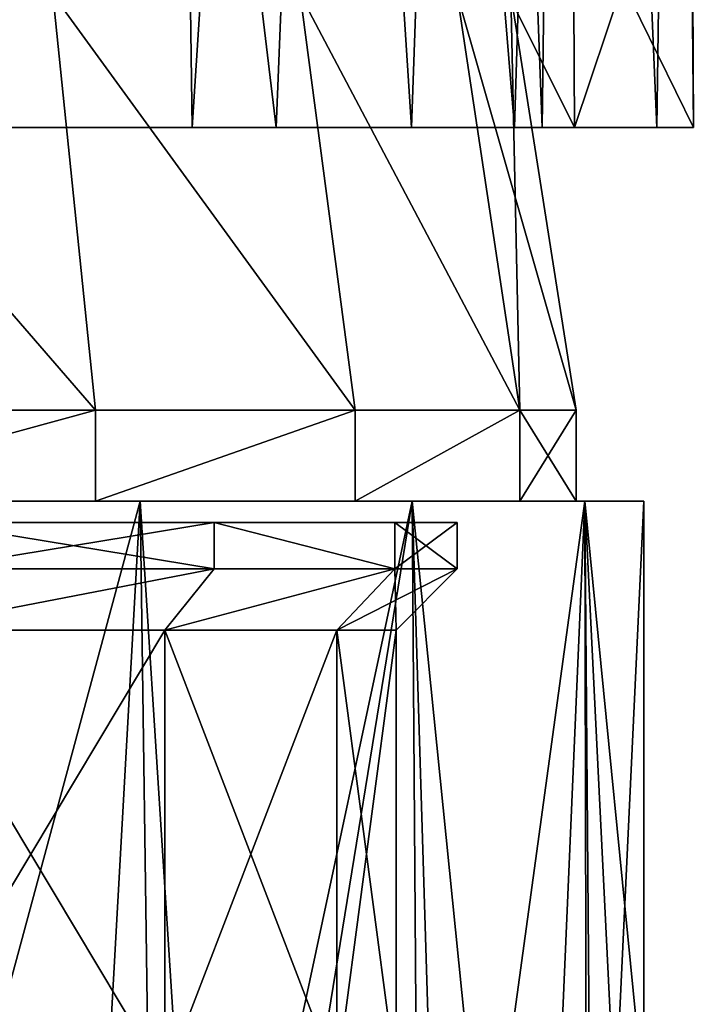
# Model space of a CAD drawing. Header units: millimetres. Extents: x -104 to 104, y -36 to 73.
# Tile 128 of 145: x 12 to 22, y 30 to 45. Entities that reach past the tile are written whole.
import ezdxf

# ---------------------------------------------------------------- set-up
doc = ezdxf.new("R2010")
doc.units = ezdxf.units.MM
doc.header["$LTSCALE"] = 33.374815
for name, color, linetype in [('269', 7, 'CONTINUOUS'), ('270', 7, 'CONTINUOUS'), ('271', 7, 'CONTINUOUS'), ('296', 7, 'CONTINUOUS'), ('299', 7, 'CONTINUOUS'), ('300', 7, 'CONTINUOUS'), ('446', 7, 'CONTINUOUS'), ('447', 7, 'CONTINUOUS'), ('448', 7, 'CONTINUOUS'), ('449', 7, 'CONTINUOUS'), ('450', 7, 'CONTINUOUS'), ('451', 7, 'CONTINUOUS'), ('452', 7, 'CONTINUOUS'), ('474', 7, 'CONTINUOUS'), ('607', 7, 'CONTINUOUS')]:
    doc.layers.add(name, color=color, linetype=linetype)

msp = doc.modelspace()

# ---------------------------------------------------------------- linework, layer by layer
at = {"layer": '269', "color": 7, "linetype": 'CONTINUOUS', "true_color": 0xe6e6e6}
for points in [[(14.079, 37.797, -60.535), (9.317, 20.17, -63.662), (8.932, 37.797, -63.843), (14.079, 37.797, -60.535)], [(14.326, 20.183, -60.318), (9.317, 20.17, -63.662), (14.079, 37.797, -60.535), (14.326, 20.183, -60.318)], [(18.087, 37.797, -55.909), (14.326, 20.183, -60.318), (14.079, 37.797, -60.535), (18.087, 37.797, -55.909)], [(18.216, 20.192, -55.706), (14.326, 20.183, -60.318), (18.087, 37.797, -55.909), (18.216, 20.192, -55.706)], [(20.629, 37.797, -50.343), (18.216, 20.192, -55.706), (18.087, 37.797, -55.909), (20.629, 37.797, -50.343)], [(20.667, 20.198, -50.213), (18.216, 20.192, -55.706), (20.629, 37.797, -50.343), (20.667, 20.198, -50.213)], [(21.5, 37.797, -44.286), (20.667, 20.198, -50.213), (20.629, 37.797, -50.343), (21.5, 37.797, -44.286)], [(21.5, 28.998, -44.286), (20.667, 20.198, -50.213), (21.5, 37.797, -44.286), (21.5, 28.998, -44.286)]]:
    msp.add_3dface(points, dxfattribs=at)
at = {"layer": '270', "color": 7, "linetype": 'CONTINUOUS', "true_color": 0xe6e6e6}
for points in [[(13.424, 37.797, -59.779), (8.932, 37.797, -63.843), (8.516, 37.797, -62.933), (13.424, 37.797, -59.779)], [(8.516, 37.797, -25.639), (8.932, 37.797, -24.729), (13.424, 37.797, -28.793), (8.516, 37.797, -25.639)], [(14.079, 37.797, -60.535), (8.932, 37.797, -63.843), (13.424, 37.797, -59.779), (14.079, 37.797, -60.535)], [(8.932, 37.797, -24.729), (14.079, 37.797, -28.037), (13.424, 37.797, -28.793), (8.932, 37.797, -24.729)], [(17.246, 37.797, -55.369), (14.079, 37.797, -60.535), (13.424, 37.797, -59.779), (17.246, 37.797, -55.369)], [(13.424, 37.797, -28.793), (14.079, 37.797, -28.037), (17.246, 37.797, -33.203), (13.424, 37.797, -28.793)], [(18.087, 37.797, -55.909), (14.079, 37.797, -60.535), (17.246, 37.797, -55.369), (18.087, 37.797, -55.909)], [(14.079, 37.797, -28.037), (18.087, 37.797, -32.662), (17.246, 37.797, -33.203), (14.079, 37.797, -28.037)], [(19.67, 37.797, -50.061), (18.087, 37.797, -55.909), (17.246, 37.797, -55.369), (19.67, 37.797, -50.061)], [(17.246, 37.797, -33.203), (18.087, 37.797, -32.662), (19.67, 37.797, -38.51), (17.246, 37.797, -33.203)], [(20.629, 37.797, -50.343), (18.087, 37.797, -55.909), (19.67, 37.797, -50.061), (20.629, 37.797, -50.343)], [(18.087, 37.797, -32.662), (20.629, 37.797, -38.228), (19.67, 37.797, -38.51), (18.087, 37.797, -32.662)], [(20.5, 37.797, -44.286), (20.629, 37.797, -50.343), (19.67, 37.797, -50.061), (20.5, 37.797, -44.286)], [(19.67, 37.797, -38.51), (20.629, 37.797, -38.228), (20.5, 37.797, -44.286), (19.67, 37.797, -38.51)], [(20.629, 37.797, -38.228), (20.629, 37.797, -50.343), (20.5, 37.797, -44.286), (20.629, 37.797, -38.228)], [(21.5, 37.797, -44.286), (20.629, 37.797, -50.343), (20.629, 37.797, -38.228), (21.5, 37.797, -44.286)]]:
    msp.add_3dface(points, dxfattribs=at)
at = {"layer": '271', "color": 7, "linetype": 'CONTINUOUS', "true_color": 0xe6e6e6}
for points in [[(14.079, 37.797, -28.037), (8.932, 37.797, -24.729), (13.094, 20.109, -27.233), (14.079, 37.797, -28.037)], [(13.094, 20.109, -27.233), (8.932, 37.797, -24.729), (10.749, 20.094, -25.666), (13.094, 20.109, -27.233)], [(15.209, 20.125, -29.09), (14.079, 37.797, -28.037), (13.094, 20.109, -27.233), (15.209, 20.125, -29.09)], [(18.087, 37.797, -32.662), (14.079, 37.797, -28.037), (15.209, 20.125, -29.09), (18.087, 37.797, -32.662)], [(18.625, 20.157, -33.545), (18.087, 37.797, -32.662), (15.209, 20.125, -29.09), (18.625, 20.157, -33.545)], [(20.629, 37.797, -38.228), (18.087, 37.797, -32.662), (19.87, 20.172, -36.075), (20.629, 37.797, -38.228)], [(19.87, 20.172, -36.075), (18.087, 37.797, -32.662), (18.625, 20.157, -33.545), (19.87, 20.172, -36.075)], [(20.77, 20.184, -38.73), (20.629, 37.797, -38.228), (19.87, 20.172, -36.075), (20.77, 20.184, -38.73)], [(21.5, 20.199, -44.286), (21.5, 28.998, -44.286), (20.629, 37.797, -38.228), (21.5, 20.199, -44.286)], [(21.5, 20.199, -44.286), (20.629, 37.797, -38.228), (20.77, 20.184, -38.73), (21.5, 20.199, -44.286)], [(21.5, 28.998, -44.286), (21.5, 37.797, -44.286), (20.629, 37.797, -38.228), (21.5, 28.998, -44.286)]]:
    msp.add_3dface(points, dxfattribs=at)
at = {"layer": '296', "color": 7, "linetype": 'CONTINUOUS', "true_color": 0xe6e6e6}
for points in [[(15.169, 37.479, -55.307), (11.021, 37.479, -59.455), (15.169, 36.797, -55.307), (15.169, 37.479, -55.307)], [(15.169, 36.797, -55.307), (11.021, 37.479, -59.455), (11.021, 36.797, -59.455), (15.169, 36.797, -55.307)], [(11.021, 37.479, -29.117), (15.169, 37.479, -33.265), (11.021, 36.797, -29.117), (11.021, 37.479, -29.117)], [(11.021, 36.797, -29.117), (15.169, 37.479, -33.265), (15.169, 36.797, -33.265), (11.021, 36.797, -29.117)], [(17.832, 37.479, -50.079), (15.169, 37.479, -55.307), (17.832, 36.797, -50.08), (17.832, 37.479, -50.079)], [(17.832, 36.797, -50.08), (15.169, 37.479, -55.307), (15.169, 36.797, -55.307), (17.832, 36.797, -50.08)], [(15.169, 37.479, -33.265), (17.832, 37.479, -38.492), (17.832, 36.797, -38.492), (15.169, 37.479, -33.265)], [(15.169, 36.797, -33.265), (15.169, 37.479, -33.265), (17.832, 36.797, -38.492), (15.169, 36.797, -33.265)], [(18.75, 37.479, -44.286), (17.832, 37.479, -50.079), (18.75, 36.797, -44.286), (18.75, 37.479, -44.286)], [(18.75, 36.797, -44.286), (17.832, 37.479, -50.079), (17.832, 36.797, -50.08), (18.75, 36.797, -44.286)], [(17.832, 37.479, -38.492), (18.75, 37.479, -44.286), (17.832, 36.797, -38.492), (17.832, 37.479, -38.492)], [(17.832, 36.797, -38.492), (18.75, 37.479, -44.286), (18.75, 36.797, -44.286), (17.832, 36.797, -38.492)]]:
    msp.add_3dface(points, dxfattribs=at)
at = {"layer": '299', "color": 7, "linetype": 'CONTINUOUS', "true_color": 0xe6e6e6}
for points in [[(11.021, 36.797, -29.117), (15.169, 36.797, -33.265), (10.492, 35.897, -29.845), (11.021, 36.797, -29.117)], [(10.492, 35.897, -29.845), (15.169, 36.797, -33.265), (14.441, 35.897, -33.794), (10.492, 35.897, -29.845)], [(15.169, 36.797, -55.307), (11.021, 36.797, -59.455), (10.492, 35.897, -58.727), (15.169, 36.797, -55.307)], [(14.441, 35.897, -54.778), (15.169, 36.797, -55.307), (10.492, 35.897, -58.727), (14.441, 35.897, -54.778)], [(15.169, 36.797, -33.265), (17.832, 36.797, -38.492), (14.441, 35.897, -33.794), (15.169, 36.797, -33.265)], [(14.441, 35.897, -33.794), (17.832, 36.797, -38.492), (16.976, 35.897, -38.77), (14.441, 35.897, -33.794)], [(17.832, 36.797, -50.08), (15.169, 36.797, -55.307), (14.441, 35.897, -54.778), (17.832, 36.797, -50.08)], [(16.976, 35.897, -49.802), (17.832, 36.797, -50.08), (14.441, 35.897, -54.778), (16.976, 35.897, -49.802)], [(17.832, 36.797, -38.492), (18.75, 36.797, -44.286), (16.976, 35.897, -38.77), (17.832, 36.797, -38.492)], [(16.976, 35.897, -38.77), (18.75, 36.797, -44.286), (17.85, 35.897, -44.286), (16.976, 35.897, -38.77)], [(17.85, 35.897, -44.286), (17.832, 36.797, -50.08), (16.976, 35.897, -49.802), (17.85, 35.897, -44.286)], [(18.75, 36.797, -44.286), (17.832, 36.797, -50.08), (17.85, 35.897, -44.286), (18.75, 36.797, -44.286)]]:
    msp.add_3dface(points, dxfattribs=at)
at = {"layer": '300', "color": 7, "linetype": 'CONTINUOUS', "true_color": 0xe6e6e6}
for points in [[(10.492, 35.897, -29.845), (14.441, 35.897, -33.794), (10.492, 29.297, -29.845), (10.492, 35.897, -29.845)], [(10.492, 29.297, -29.845), (14.441, 35.897, -33.794), (14.441, 29.297, -33.794), (10.492, 29.297, -29.845)], [(14.441, 35.897, -54.778), (10.492, 35.897, -58.727), (14.441, 29.297, -54.777), (14.441, 35.897, -54.778)], [(14.441, 29.297, -54.777), (10.492, 35.897, -58.727), (10.492, 29.297, -58.727), (14.441, 29.297, -54.777)], [(14.441, 35.897, -33.794), (16.976, 35.897, -38.77), (14.441, 29.297, -33.794), (14.441, 35.897, -33.794)], [(14.441, 29.297, -33.794), (16.976, 35.897, -38.77), (16.976, 29.297, -38.77), (14.441, 29.297, -33.794)], [(16.976, 35.897, -49.802), (14.441, 35.897, -54.778), (16.976, 29.297, -49.802), (16.976, 35.897, -49.802)], [(16.976, 29.297, -49.802), (14.441, 35.897, -54.778), (14.441, 29.297, -54.777), (16.976, 29.297, -49.802)], [(16.976, 35.897, -38.77), (17.85, 35.897, -44.286), (16.976, 29.297, -38.77), (16.976, 35.897, -38.77)], [(17.85, 35.897, -44.286), (16.976, 35.897, -49.802), (17.85, 29.297, -44.286), (17.85, 35.897, -44.286)], [(16.976, 29.297, -38.77), (17.85, 35.897, -44.286), (17.85, 29.297, -44.286), (16.976, 29.297, -38.77)], [(17.85, 29.297, -44.286), (16.976, 35.897, -49.802), (16.976, 29.297, -49.802), (17.85, 29.297, -44.286)]]:
    msp.add_3dface(points, dxfattribs=at)
at = {"layer": '446', "color": 7, "linetype": 'CONTINUOUS', "true_color": 0xe6e6e6}
for points in [[(8.117, 45.261, -62.06), (12.796, 45.261, -59.053), (13.424, 39.137, -59.779), (8.117, 45.261, -62.06)], [(8.515, 39.137, -62.934), (8.117, 45.261, -62.06), (13.424, 39.137, -59.779), (8.515, 39.137, -62.934)], [(12.796, 45.261, -59.053), (16.438, 45.261, -54.85), (17.245, 39.137, -55.369), (12.796, 45.261, -59.053)], [(13.424, 39.137, -59.779), (12.796, 45.261, -59.053), (17.245, 39.137, -55.369), (13.424, 39.137, -59.779)], [(16.438, 45.261, -54.85), (18.748, 45.261, -49.791), (19.67, 39.137, -50.062), (16.438, 45.261, -54.85)], [(17.245, 39.137, -55.369), (16.438, 45.261, -54.85), (19.67, 39.137, -50.062), (17.245, 39.137, -55.369)], [(18.748, 45.261, -49.791), (19.539, 45.261, -44.286), (19.67, 39.137, -50.062), (18.748, 45.261, -49.791)], [(19.67, 39.137, -50.062), (19.539, 45.261, -44.286), (20.5, 39.137, -44.286), (19.67, 39.137, -50.062)]]:
    msp.add_3dface(points, dxfattribs=at)
at = {"layer": '447', "color": 7, "linetype": 'CONTINUOUS', "true_color": 0xe6e6e6}
for points in [[(12.796, 45.261, -29.519), (8.117, 45.261, -26.512), (13.424, 39.137, -28.793), (12.796, 45.261, -29.519)], [(13.424, 39.137, -28.793), (8.117, 45.261, -26.512), (8.516, 39.137, -25.638), (13.424, 39.137, -28.793)], [(16.438, 45.261, -33.722), (12.796, 45.261, -29.519), (17.246, 39.137, -33.203), (16.438, 45.261, -33.722)], [(17.246, 39.137, -33.203), (12.796, 45.261, -29.519), (13.424, 39.137, -28.793), (17.246, 39.137, -33.203)], [(18.748, 45.261, -38.781), (16.438, 45.261, -33.722), (19.67, 39.137, -38.51), (18.748, 45.261, -38.781)], [(19.67, 39.137, -38.51), (16.438, 45.261, -33.722), (17.246, 39.137, -33.203), (19.67, 39.137, -38.51)], [(20.5, 39.137, -44.286), (19.539, 45.261, -44.286), (18.748, 45.261, -38.781), (20.5, 39.137, -44.286)], [(20.5, 39.137, -44.286), (18.748, 45.261, -38.781), (19.67, 39.137, -38.51), (20.5, 39.137, -44.286)]]:
    msp.add_3dface(points, dxfattribs=at)
at = {"layer": '448', "color": 7, "linetype": 'CONTINUOUS', "true_color": 0xe6e6e6}
for points in [[(8.516, 37.797, -25.639), (13.424, 37.797, -28.793), (13.424, 39.137, -28.793), (8.516, 37.797, -25.639)], [(8.516, 37.797, -25.639), (13.424, 39.137, -28.793), (8.516, 39.137, -25.638), (8.516, 37.797, -25.639)], [(13.424, 37.797, -28.793), (17.246, 37.797, -33.203), (17.246, 39.137, -33.203), (13.424, 37.797, -28.793)], [(13.424, 37.797, -28.793), (17.246, 39.137, -33.203), (13.424, 39.137, -28.793), (13.424, 37.797, -28.793)], [(17.246, 37.797, -33.203), (19.67, 37.797, -38.51), (19.67, 39.137, -38.51), (17.246, 37.797, -33.203)], [(17.246, 37.797, -33.203), (19.67, 39.137, -38.51), (17.246, 39.137, -33.203), (17.246, 37.797, -33.203)], [(19.67, 37.797, -38.51), (20.5, 37.797, -44.286), (19.67, 39.137, -38.51), (19.67, 37.797, -38.51)], [(20.5, 37.797, -44.286), (20.5, 39.137, -44.286), (19.67, 39.137, -38.51), (20.5, 37.797, -44.286)]]:
    msp.add_3dface(points, dxfattribs=at)
at = {"layer": '449', "color": 7, "linetype": 'CONTINUOUS', "true_color": 0xe6e6e6}
for points in [[(8.516, 37.797, -62.933), (8.515, 39.137, -62.934), (13.424, 39.137, -59.779), (8.516, 37.797, -62.933)], [(13.424, 37.797, -59.779), (8.516, 37.797, -62.933), (13.424, 39.137, -59.779), (13.424, 37.797, -59.779)], [(17.246, 37.797, -55.369), (13.424, 37.797, -59.779), (17.245, 39.137, -55.369), (17.246, 37.797, -55.369)], [(13.424, 37.797, -59.779), (13.424, 39.137, -59.779), (17.245, 39.137, -55.369), (13.424, 37.797, -59.779)], [(17.246, 37.797, -55.369), (17.245, 39.137, -55.369), (19.67, 39.137, -50.062), (17.246, 37.797, -55.369)], [(19.67, 37.797, -50.061), (17.246, 37.797, -55.369), (19.67, 39.137, -50.062), (19.67, 37.797, -50.061)], [(20.5, 37.797, -44.286), (19.67, 37.797, -50.061), (20.5, 39.137, -44.286), (20.5, 37.797, -44.286)], [(19.67, 37.797, -50.061), (19.67, 39.137, -50.062), (20.5, 39.137, -44.286), (19.67, 37.797, -50.061)]]:
    msp.add_3dface(points, dxfattribs=at)
at = {"layer": '450', "color": 7, "linetype": 'CONTINUOUS', "true_color": 0xe6e6e6}
for points in [[(19.014, 69.797, -36.622), (18.077, 43.297, -34.619), (16.461, 68.297, -32.068), (19.014, 69.797, -36.622)], [(20.001, 43.297, -39.79), (18.077, 43.297, -34.619), (19.014, 69.797, -36.622), (20.001, 43.297, -39.79)], [(20.333, 69.797, -41.676), (20.001, 43.297, -39.79), (19.014, 69.797, -36.622), (20.333, 69.797, -41.676)], [(19.509, 45.245, -50.582), (20.476, 43.297, -45.286), (20.333, 69.797, -46.896), (19.509, 45.245, -50.582)], [(20.476, 43.297, -45.286), (20.001, 43.297, -39.79), (20.333, 69.797, -41.676), (20.476, 43.297, -45.286)], [(20.333, 69.797, -46.896), (20.476, 43.297, -45.286), (20.333, 69.797, -41.676), (20.333, 69.797, -46.896)], [(14.845, 43.297, -30.148), (10.538, 43.297, -26.702), (14.496, 68.297, -29.79), (14.845, 43.297, -30.148)], [(14.496, 68.297, -29.79), (10.538, 43.297, -26.702), (12.218, 68.297, -27.825), (14.496, 68.297, -29.79)], [(16.461, 68.297, -32.068), (14.845, 43.297, -30.148), (14.496, 68.297, -29.79), (16.461, 68.297, -32.068)], [(18.077, 43.297, -34.619), (14.845, 43.297, -30.148), (16.461, 68.297, -32.068), (18.077, 43.297, -34.619)]]:
    msp.add_3dface(points, dxfattribs=at)
at = {"layer": '451', "color": 7, "linetype": 'CONTINUOUS', "true_color": 0xe6e6e6}
for points in [[(10.538, 43.297, -26.702), (14.845, 43.297, -30.148), (11.413, 43.297, -25.186), (10.538, 43.297, -26.702)], [(11.413, 43.297, -25.186), (14.845, 43.297, -30.148), (16.083, 43.297, -28.91), (11.413, 43.297, -25.186)], [(14.845, 43.297, -30.148), (18.077, 43.297, -34.619), (16.083, 43.297, -28.91), (14.845, 43.297, -30.148)], [(16.083, 43.297, -28.91), (18.077, 43.297, -34.619), (19.594, 43.297, -33.743), (16.083, 43.297, -28.91)], [(18.077, 43.297, -34.619), (20.001, 43.297, -39.79), (19.594, 43.297, -33.743), (18.077, 43.297, -34.619)], [(20.001, 43.297, -39.79), (20.476, 43.297, -45.286), (19.594, 43.297, -33.743), (20.001, 43.297, -39.79)], [(19.594, 43.297, -33.743), (20.476, 43.297, -45.286), (21.692, 43.297, -39.336), (19.594, 43.297, -33.743)], [(21.692, 43.297, -39.336), (20.476, 43.297, -45.286), (22.228, 43.297, -45.286), (21.692, 43.297, -39.336)]]:
    msp.add_3dface(points, dxfattribs=at)
at = {"layer": '452', "color": 7, "linetype": 'CONTINUOUS', "true_color": 0xe6e6e6}
for points in [[(7.046, 71.997, -23.181), (11.413, 43.297, -25.186), (12.639, 71.997, -25.974), (7.046, 71.997, -23.181)], [(11.413, 43.297, -25.186), (16.083, 43.297, -28.91), (12.639, 71.997, -25.974), (11.413, 43.297, -25.186)], [(12.639, 71.997, -25.974), (16.083, 43.297, -28.91), (17.235, 71.997, -30.214), (12.639, 71.997, -25.974)], [(16.083, 43.297, -28.91), (19.594, 43.297, -33.743), (17.235, 71.997, -30.214), (16.083, 43.297, -28.91)], [(17.235, 71.997, -30.214), (19.594, 43.297, -33.743), (20.47, 71.997, -35.565), (17.235, 71.997, -30.214)], [(19.594, 43.297, -33.743), (21.692, 43.297, -39.336), (20.47, 71.997, -35.565), (19.594, 43.297, -33.743)], [(20.47, 71.997, -35.565), (21.692, 43.297, -39.336), (22.088, 71.997, -41.604), (20.47, 71.997, -35.565)], [(21.962, 71.997, -47.855), (22.228, 43.297, -45.286), (21.191, 45.424, -51.069), (21.962, 71.997, -47.855)], [(21.692, 43.297, -39.336), (22.228, 43.297, -45.286), (22.088, 71.997, -41.604), (21.692, 43.297, -39.336)], [(22.088, 71.997, -41.604), (22.228, 43.297, -45.286), (21.962, 71.997, -47.855), (22.088, 71.997, -41.604)]]:
    msp.add_3dface(points, dxfattribs=at)
at = {"layer": '474', "color": 7, "linetype": 'CONTINUOUS', "true_color": 0xe6e6e6}
for points in [[(20.476, 43.297, -45.286), (19.509, 45.245, -50.582), (21.191, 45.424, -51.069), (20.476, 43.297, -45.286)], [(22.228, 43.297, -45.286), (20.476, 43.297, -45.286), (21.191, 45.424, -51.069), (22.228, 43.297, -45.286)]]:
    msp.add_3dface(points, dxfattribs=at)
at = {"layer": '607', "linetype": 'CONTINUOUS'}
for points in [[(11.021, 37.479, -59.455), (15.169, 37.479, -55.307), (11.021, 37.479, -29.117), (11.021, 37.479, -59.455)], [(15.169, 37.479, -55.307), (15.169, 37.479, -33.265), (11.021, 37.479, -29.117), (15.169, 37.479, -55.307)], [(15.169, 37.479, -55.307), (17.832, 37.479, -50.079), (15.169, 37.479, -33.265), (15.169, 37.479, -55.307)], [(17.832, 37.479, -50.079), (17.832, 37.479, -38.492), (15.169, 37.479, -33.265), (17.832, 37.479, -50.079)], [(17.832, 37.479, -50.079), (18.75, 37.479, -44.286), (17.832, 37.479, -38.492), (17.832, 37.479, -50.079)]]:
    msp.add_3dface(points, dxfattribs=at)

doc.saveas('drawing.dxf')
